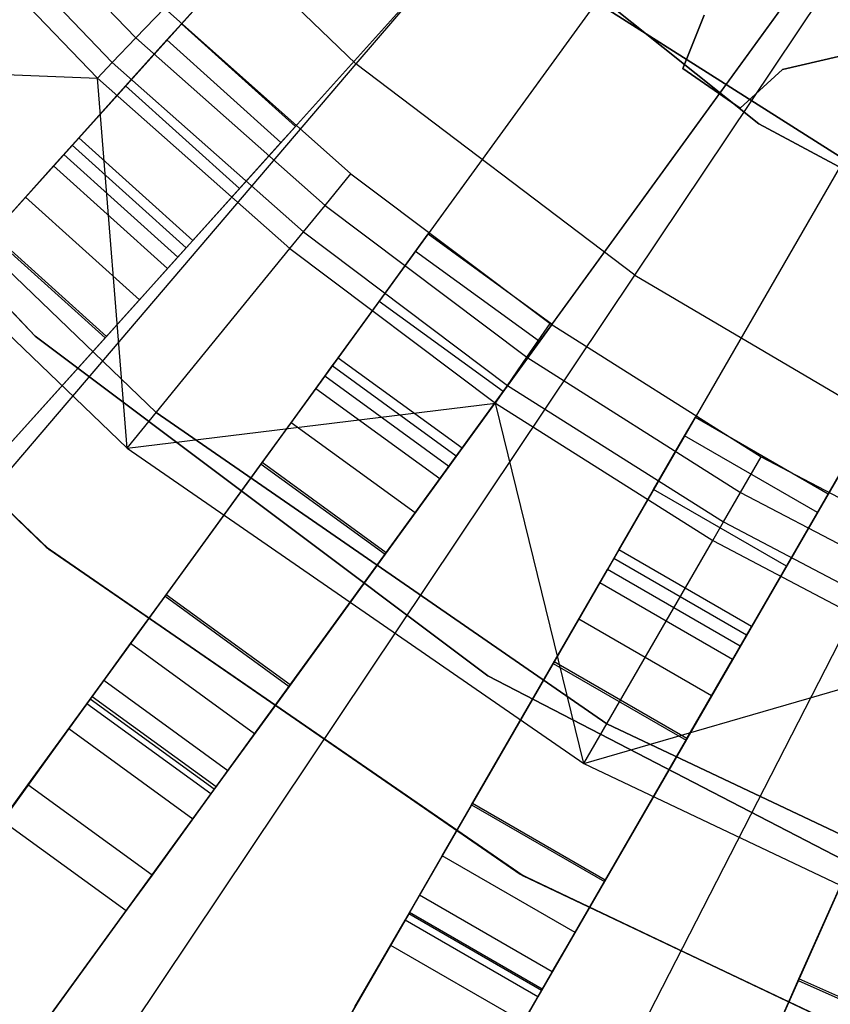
# Model space of a CAD drawing. Extents: x 0.4 to 55.5, y 0.4 to 55.5.
# Tile 14 of 103: x 25.7 to 26.5, y 24.8 to 25.7. Entities that reach past the tile are written whole.
import ezdxf

# ---------------------------------------------------------------- set-up
doc = ezdxf.new("R2010")
doc.units = 0
doc.header["$LTSCALE"] = 2.54
doc.layers.get('0').update_dxf_attribs({"color": 13, "linetype": 'CONTINUOUS'})

# ---------------------------------------------------------------- blocks, each defined once
blk = doc.blocks.new('M_STL')
at = {"color": 0}
for p, q in [((26.79378, 26.59991, 199.00516), (26.01244, 25.68443, 199.19047)), ((26.79378, 26.59991, 199.00516), (26.01244, 25.68443, 199.19047)), ((26.28524, 25.47776, 199.19047), (26.95502, 26.47776, 199.00516)), ((26.28524, 25.47776, 199.19047), (26.95502, 26.47776, 199.00516)), ((26.10359, 26.01443, 31.51999), (25.44109, 25.27864, 31.48426)), ((26.10359, 26.01443, 31.51999), (25.44109, 25.27864, 31.48426)), ((26.10209, 26.01277, 31.66998), (25.46492, 25.30511, 31.63639)), ((26.10209, 26.01277, 31.66998), (25.46492, 25.30511, 31.63639)), ((26.02085, 25.93351, 10.15513), (26.40666, 25.62584, 10.15513)), ((26.40666, 25.62584, 10.25513), (26.02085, 25.93351, 10.25513)), ((26.40666, 25.62584, 10.25513), (26.02085, 25.93351, 10.25513)), ((26.02085, 25.93351, 10.15513), (26.40666, 25.62584, 10.15513)), ((26.01244, 25.68443, 199.19047), (25.76548, 25.92137, 199.19047)), ((26.01244, 25.68443, 199.19047), (25.76548, 25.92137, 199.19047)), ((25.55256, 25.17827, 31.48426), (26.21506, 25.91406, 31.51999)), ((25.55256, 25.17827, 31.48426), (26.21506, 25.91406, 31.51999)), ((26.21357, 25.9124, 31.66998), (25.57639, 25.20474, 31.63639)), ((26.21357, 25.9124, 31.66998), (25.57639, 25.20474, 31.63639)), ((25.62598, 25.88802, 32.51066), (25.79718, 25.70978, 32.51066)), ((25.62598, 25.88802, 32.51066), (25.79718, 25.70978, 32.51066)), ((25.60098, 25.86587, 32.48682), (25.77404, 25.6857, 32.48682)), ((25.60098, 25.86587, 32.48682), (25.77404, 25.6857, 32.48682)), ((25.58525, 25.85194, 32.45158), (25.75948, 25.67054, 32.45158)), ((25.58525, 25.85194, 32.45158), (25.75948, 25.67054, 32.45158)), ((26.31306, 25.8347, 31.51999), (25.73159, 25.03438, 31.4843)), ((26.31306, 25.8347, 31.51999), (25.73159, 25.03438, 31.4843)), ((26.31174, 25.83289, 31.66998), (25.75251, 25.06318, 31.63643)), ((26.31174, 25.83289, 31.66998), (25.75251, 25.06318, 31.63643)), ((25.69865, 25.41806, 10.55513), (25.31668, 25.81834, 10.55513)), ((25.31668, 25.81834, 9.95513), (25.69865, 25.41806, 9.95513)), ((25.31668, 25.81834, 9.95513), (25.69865, 25.41806, 9.95513)), ((25.69865, 25.41806, 10.55513), (25.31668, 25.81834, 10.55513)), ((26.23016, 25.7558, 10.55513), (26.68549, 25.46718, 10.55513)), ((26.68549, 25.46718, 2.05513), (26.23016, 25.7558, 2.05513)), ((26.68549, 25.46718, 2.05513), (26.23016, 25.7558, 2.05513)), ((26.23016, 25.7558, 10.55513), (26.68549, 25.46718, 10.55513)), ((25.79718, 25.70978, 32.51066), (25.825, 25.73875, 32.51907)), ((25.79718, 25.70978, 32.51066), (25.825, 25.73875, 32.51907)), ((25.825, 25.73875, 32.51907), (26.00756, 25.57701, 32.51907)), ((25.825, 25.73875, 32.51907), (26.00756, 25.57701, 32.51907)), ((25.85294, 24.94621, 31.4843), (26.43441, 25.74653, 31.51999)), ((25.85294, 24.94621, 31.4843), (26.43441, 25.74653, 31.51999)), ((26.4331, 25.74473, 31.66998), (25.87386, 24.97501, 31.63643)), ((26.4331, 25.74473, 31.66998), (25.87386, 24.97501, 31.63643)), ((26.3323, 25.67975, 32.02907), (26.35307, 25.73201, 32.02907)), ((26.35307, 25.73201, 31.82907), (26.3323, 25.67975, 31.82907)), ((26.35307, 25.73201, 31.82907), (26.3323, 25.67975, 31.82907)), ((26.3323, 25.67975, 32.02907), (26.35307, 25.73201, 32.02907)), ((25.74137, 25.61214, 10.22519), (25.84174, 25.72361, 10.22519)), ((25.74137, 25.61214, 10.22519), (25.84174, 25.72361, 10.22519)), ((25.82753, 25.70782, 10.75484), (25.84174, 25.72361, 10.64886)), ((25.82753, 25.70782, 10.75484), (25.84174, 25.72361, 10.64886)), ((25.84174, 25.72361, 10.22519), (25.95321, 25.62324, 10.22519)), ((25.84174, 25.72361, 10.64886), (25.84174, 25.72361, 10.22519)), ((25.84174, 25.72361, 10.22519), (25.95321, 25.62324, 10.22519)), ((25.84174, 25.72361, 10.64886), (25.84174, 25.72361, 10.22519)), ((25.84174, 25.72361, 10.64886), (25.95321, 25.62324, 10.64886)), ((25.84174, 25.72361, 10.64886), (25.95321, 25.62324, 10.64886)), ((25.43046, 25.7148, 10.15513), (25.81696, 25.34357, 10.15513)), ((25.81696, 25.34357, 10.25513), (25.43046, 25.7148, 10.25513)), ((25.43046, 25.7148, 10.15513), (25.81696, 25.34357, 10.15513)), ((25.81696, 25.34357, 10.25513), (25.43046, 25.7148, 10.25513)), ((25.77404, 25.6857, 32.48682), (25.79718, 25.70978, 32.51066)), ((25.77404, 25.6857, 32.48682), (25.79718, 25.70978, 32.51066)), ((25.79718, 25.70978, 32.51066), (25.98216, 25.5459, 32.51066)), ((25.79718, 25.70978, 32.51066), (25.98216, 25.5459, 32.51066)), ((25.78709, 25.66292, 10.84444), (25.82753, 25.70782, 10.75484)), ((25.78709, 25.66292, 10.84444), (25.82753, 25.70782, 10.75484)), ((25.939, 25.60746, 10.75484), (25.82753, 25.70782, 10.75484)), ((25.939, 25.60746, 10.75484), (25.82753, 25.70782, 10.75484)), ((26.48458, 25.69151, 32.02907), (26.42974, 25.67905, 32.02907)), ((26.42974, 25.67905, 31.82907), (26.48458, 25.69151, 31.82907)), ((26.42974, 25.67905, 31.82907), (26.48458, 25.69151, 31.82907)), ((26.48458, 25.69151, 32.02907), (26.42974, 25.67905, 32.02907)), ((26.01244, 25.68443, 199.19047), (25.24305, 24.78295, 199.4703)), ((26.01244, 25.68443, 199.19047), (25.24305, 24.78295, 199.4703)), ((25.39678, 25.68496, 31.71907), (25.75948, 25.67054, 32.45158)), ((25.39678, 25.68496, 31.71907), (25.75948, 25.67054, 32.45158)), ((25.39678, 25.68496, 31.71907), (25.7885, 25.30871, 31.71907)), ((25.39678, 25.68496, 31.71907), (25.7885, 25.30871, 31.71907)), ((25.75948, 25.67054, 32.45158), (25.77404, 25.6857, 32.48682)), ((25.75948, 25.67054, 32.45158), (25.77404, 25.6857, 32.48682)), ((25.77404, 25.6857, 32.48682), (25.96104, 25.52003, 32.48682)), ((25.77404, 25.6857, 32.48682), (25.96104, 25.52003, 32.48682)), ((26.28524, 25.47776, 199.19047), (26.01244, 25.68443, 199.19047)), ((26.28524, 25.47776, 199.19047), (26.01244, 25.68443, 199.19047)), ((26.38822, 25.64113, 32.02907), (26.3323, 25.67975, 32.02907)), ((26.3323, 25.67975, 32.02907), (26.3323, 25.67975, 31.82907)), ((26.3323, 25.67975, 31.82907), (26.38822, 25.64113, 31.82907)), ((26.3323, 25.67975, 32.02907), (26.3323, 25.67975, 31.82907)), ((26.3323, 25.67975, 31.82907), (26.38822, 25.64113, 31.82907)), ((26.38822, 25.64113, 32.02907), (26.3323, 25.67975, 32.02907)), ((25.75948, 25.67054, 32.45158), (25.94775, 25.50376, 32.45158)), ((25.7885, 25.30871, 31.71907), (25.75948, 25.67054, 32.45158)), ((25.7885, 25.30871, 31.71907), (25.75948, 25.67054, 32.45158)), ((25.75948, 25.67054, 32.45158), (25.94775, 25.50376, 32.45158)), ((26.54016, 25.67785, 31.51999), (26.04636, 24.82257, 31.48439)), ((26.54016, 25.67785, 31.51999), (26.04636, 24.82257, 31.48439)), ((26.53905, 25.67592, 31.66998), (26.06414, 24.85336, 31.63652)), ((26.53905, 25.67592, 31.66998), (26.06414, 24.85336, 31.63652)), ((26.42974, 25.67905, 32.02907), (26.38822, 25.64113, 32.02907)), ((26.38822, 25.64113, 31.82907), (26.42974, 25.67905, 31.82907)), ((26.38822, 25.64113, 31.82907), (26.42974, 25.67905, 31.82907)), ((26.42974, 25.67905, 32.02907), (26.38822, 25.64113, 32.02907)), ((26.42974, 25.67905, 32.02907), (26.42974, 25.67905, 31.82907)), ((26.42974, 25.67905, 32.02907), (26.42974, 25.67905, 31.82907)), ((25.72667, 25.59581, 10.90383), (25.78709, 25.66292, 10.84444)), ((25.72667, 25.59581, 10.90383), (25.78709, 25.66292, 10.84444)), ((25.89856, 25.56254, 10.84444), (25.78709, 25.66292, 10.84444)), ((25.89856, 25.56254, 10.84444), (25.78709, 25.66292, 10.84444)), ((26.38822, 25.64113, 32.02907), (26.38822, 25.64113, 31.82907)), ((26.38822, 25.64113, 32.02907), (26.38822, 25.64113, 31.82907)), ((25.95321, 25.62324, 10.22519), (25.85284, 25.51177, 10.22519)), ((25.95321, 25.62324, 10.22519), (25.85284, 25.51177, 10.22519)), ((25.95321, 25.62324, 10.64886), (25.939, 25.60746, 10.75484)), ((25.95321, 25.62324, 10.64886), (25.939, 25.60746, 10.75484)), ((25.95321, 25.62324, 10.22519), (25.95321, 25.62324, 10.64886)), ((25.95321, 25.62324, 10.22519), (25.95321, 25.62324, 10.64886)), ((26.40666, 25.62584, 10.15513), (26.8412, 25.392, 10.15513)), ((26.8412, 25.392, 10.25513), (26.40666, 25.62584, 10.25513)), ((26.40666, 25.62584, 10.25513), (26.40666, 25.62584, 10.15513)), ((26.40666, 25.62584, 10.25513), (26.40666, 25.62584, 10.15513)), ((26.8412, 25.392, 10.25513), (26.40666, 25.62584, 10.25513)), ((26.40666, 25.62584, 10.15513), (26.8412, 25.392, 10.15513)), ((25.71653, 25.58455, 10.73776), (25.73491, 25.60496, 10.69703)), ((25.71653, 25.58455, 10.73776), (25.73491, 25.60496, 10.69703)), ((25.73491, 25.60496, 10.69703), (25.74137, 25.61214, 10.64886)), ((25.73491, 25.60496, 10.69703), (25.74137, 25.61214, 10.64886)), ((25.84638, 25.50459, 10.69703), (25.73491, 25.60496, 10.69703)), ((25.84638, 25.50459, 10.69703), (25.73491, 25.60496, 10.69703)), ((25.85284, 25.51177, 10.22519), (25.74137, 25.61214, 10.22519)), ((25.74137, 25.61214, 10.64886), (25.74137, 25.61214, 10.22519)), ((25.85284, 25.51177, 10.64886), (25.74137, 25.61214, 10.64886)), ((25.74137, 25.61214, 10.64886), (25.74137, 25.61214, 10.22519)), ((25.85284, 25.51177, 10.22519), (25.74137, 25.61214, 10.22519)), ((25.85284, 25.51177, 10.64886), (25.74137, 25.61214, 10.64886)), ((25.939, 25.60746, 10.75484), (25.89856, 25.56254, 10.84444)), ((25.939, 25.60746, 10.75484), (25.89856, 25.56254, 10.84444)), ((26.17627, 24.74757, 31.48439), (26.67007, 25.60285, 31.51999)), ((26.17627, 24.74757, 31.48439), (26.67007, 25.60285, 31.51999)), ((25.70945, 25.21189, 10.75513), (25.30322, 25.60207, 10.75513)), ((25.30322, 25.60207, 10.55513), (25.70945, 25.21189, 10.55513)), ((25.70945, 25.21189, 10.75513), (25.30322, 25.60207, 10.75513)), ((25.30322, 25.60207, 10.55513), (25.70945, 25.21189, 10.55513)), ((25.30546, 25.59955, 10.55513), (25.71206, 25.20975, 10.55513)), ((25.71206, 25.20975, 9.95513), (25.30546, 25.59955, 9.95513)), ((25.30546, 25.59955, 10.55513), (25.71206, 25.20975, 10.55513)), ((25.71206, 25.20975, 9.95513), (25.30546, 25.59955, 9.95513)), ((25.6556, 25.51688, 10.92385), (25.72667, 25.59581, 10.90383)), ((25.6556, 25.51688, 10.92385), (25.72667, 25.59581, 10.90383)), ((25.83814, 25.49544, 10.90383), (25.72667, 25.59581, 10.90383)), ((25.83814, 25.49544, 10.90383), (25.72667, 25.59581, 10.90383)), ((26.66895, 25.60092, 31.66998), (26.19405, 24.77836, 31.63652)), ((26.66895, 25.60092, 31.66998), (26.19405, 24.77836, 31.63652)), ((25.68906, 25.55405, 10.76476), (25.71653, 25.58455, 10.73776)), ((25.68906, 25.55405, 10.76476), (25.71653, 25.58455, 10.73776)), ((25.828, 25.48418, 10.73776), (25.71653, 25.58455, 10.73776)), ((25.828, 25.48418, 10.73776), (25.71653, 25.58455, 10.73776)), ((25.98216, 25.5459, 32.51066), (26.00756, 25.57701, 32.51907)), ((25.98216, 25.5459, 32.51066), (26.00756, 25.57701, 32.51907)), ((26.00756, 25.57701, 32.51907), (26.20255, 25.43049, 32.51907)), ((26.00756, 25.57701, 32.51907), (26.20255, 25.43049, 32.51907)), ((25.89856, 25.56254, 10.84444), (25.83814, 25.49544, 10.90383)), ((25.89856, 25.56254, 10.84444), (25.83814, 25.49544, 10.90383)), ((25.65676, 25.51817, 10.77386), (25.68906, 25.55405, 10.76476)), ((25.65676, 25.51817, 10.77386), (25.68906, 25.55405, 10.76476)), ((25.80053, 25.45368, 10.76476), (25.68906, 25.55405, 10.76476)), ((25.80053, 25.45368, 10.76476), (25.68906, 25.55405, 10.76476)), ((25.96104, 25.52003, 32.48682), (25.98216, 25.5459, 32.51066)), ((25.96104, 25.52003, 32.48682), (25.98216, 25.5459, 32.51066)), ((25.98216, 25.5459, 32.51066), (26.17973, 25.39744, 32.51066)), ((25.98216, 25.5459, 32.51066), (26.17973, 25.39744, 32.51066)), ((26.78242, 25.54561, 31.51999), (26.3817, 24.64558, 31.48452)), ((26.78242, 25.54561, 31.51999), (26.3817, 24.64558, 31.48452)), ((26.78151, 25.54357, 31.66998), (26.39615, 24.67802, 31.63664)), ((26.78151, 25.54357, 31.66998), (26.39615, 24.67802, 31.63664)), ((25.6556, 25.51688, 10.92385), (25.76707, 25.41651, 10.92385)), ((25.6556, 25.51688, 10.92385), (25.76707, 25.41651, 10.92385)), ((25.76823, 25.4178, 10.77386), (25.65676, 25.51817, 10.77386)), ((25.76823, 25.4178, 10.77386), (25.65676, 25.51817, 10.77386)), ((25.94775, 25.50376, 32.45158), (25.96104, 25.52003, 32.48682)), ((25.94775, 25.50376, 32.45158), (25.96104, 25.52003, 32.48682)), ((25.96104, 25.52003, 32.48682), (26.16076, 25.36995, 32.48682)), ((25.96104, 25.52003, 32.48682), (26.16076, 25.36995, 32.48682)), ((25.99487, 25.39675, 10.22519), (26.08304, 25.51811, 10.22519)), ((25.99487, 25.39675, 10.22519), (26.08304, 25.51811, 10.22519)), ((26.07055, 25.50092, 10.75484), (26.08304, 25.51811, 10.64886)), ((26.07055, 25.50092, 10.75484), (26.08304, 25.51811, 10.64886)), ((26.08304, 25.51811, 10.22519), (26.20439, 25.42994, 10.22519)), ((26.08304, 25.51811, 10.64886), (26.08304, 25.51811, 10.22519)), ((26.08304, 25.51811, 10.22519), (26.20439, 25.42994, 10.22519)), ((26.08304, 25.51811, 10.64886), (26.08304, 25.51811, 10.22519)), ((26.08304, 25.51811, 10.64886), (26.20439, 25.42994, 10.64886)), ((26.08304, 25.51811, 10.64886), (26.20439, 25.42994, 10.64886)), ((25.84638, 25.50459, 10.69703), (25.85284, 25.51177, 10.64886)), ((25.84638, 25.50459, 10.69703), (25.85284, 25.51177, 10.64886)), ((25.85284, 25.51177, 10.64886), (25.85284, 25.51177, 10.22519)), ((25.85284, 25.51177, 10.64886), (25.85284, 25.51177, 10.22519)), ((25.7885, 25.30871, 31.71907), (25.94775, 25.50376, 32.45158)), ((25.7885, 25.30871, 31.71907), (25.94775, 25.50376, 32.45158)), ((25.828, 25.48418, 10.73776), (25.84638, 25.50459, 10.69703)), ((25.828, 25.48418, 10.73776), (25.84638, 25.50459, 10.69703)), ((25.94775, 25.50376, 32.45158), (26.14882, 25.35266, 32.45158)), ((25.94775, 25.50376, 32.45158), (26.14882, 25.35266, 32.45158)), ((26.03503, 25.45203, 10.84444), (26.07055, 25.50092, 10.75484)), ((26.03503, 25.45203, 10.84444), (26.07055, 25.50092, 10.75484)), ((26.19191, 25.41275, 10.75484), (26.07055, 25.50092, 10.75484)), ((26.19191, 25.41275, 10.75484), (26.07055, 25.50092, 10.75484)), ((25.83814, 25.49544, 10.90383), (25.76707, 25.41651, 10.92385)), ((25.83814, 25.49544, 10.90383), (25.76707, 25.41651, 10.92385)), ((25.62571, 24.49306, 199.4703), (26.28524, 25.47776, 199.19047)), ((25.62571, 24.49306, 199.4703), (26.28524, 25.47776, 199.19047)), ((25.80053, 25.45368, 10.76476), (25.828, 25.48418, 10.73776)), ((25.80053, 25.45368, 10.76476), (25.828, 25.48418, 10.73776)), ((26.28524, 25.47776, 199.19047), (26.58019, 25.30417, 199.19047)), ((26.28524, 25.47776, 199.19047), (26.58019, 25.30417, 199.19047)), ((25.76823, 25.4178, 10.77386), (25.80053, 25.45368, 10.76476)), ((25.76823, 25.4178, 10.77386), (25.80053, 25.45368, 10.76476)), ((25.98196, 25.37898, 10.90383), (26.03503, 25.45203, 10.84444)), ((25.98196, 25.37898, 10.90383), (26.03503, 25.45203, 10.84444)), ((26.15638, 25.36386, 10.84444), (26.03503, 25.45203, 10.84444)), ((26.15638, 25.36386, 10.84444), (26.03503, 25.45203, 10.84444)), ((26.20439, 25.42994, 10.22519), (26.11622, 25.30858, 10.22519)), ((26.20439, 25.42994, 10.22519), (26.11622, 25.30858, 10.22519)), ((26.17973, 25.39744, 32.51066), (26.20255, 25.43049, 32.51907)), ((26.17973, 25.39744, 32.51066), (26.20255, 25.43049, 32.51907)), ((26.20439, 25.42994, 10.64886), (26.19191, 25.41275, 10.75484)), ((26.20439, 25.42994, 10.64886), (26.19191, 25.41275, 10.75484)), ((26.20255, 25.43049, 32.51907), (26.40869, 25.30013, 32.51907)), ((26.20255, 25.43049, 32.51907), (26.40869, 25.30013, 32.51907)), ((26.20439, 25.42994, 10.22519), (26.20439, 25.42994, 10.64886)), ((26.20439, 25.42994, 10.22519), (26.20439, 25.42994, 10.64886)), ((25.76707, 25.41651, 10.92385), (25.66017, 25.29778, 10.922)), ((25.76707, 25.41651, 10.92385), (25.66017, 25.29778, 10.922)), ((25.66133, 25.29907, 10.77201), (25.76823, 25.4178, 10.77386)), ((25.66133, 25.29907, 10.77201), (25.76823, 25.4178, 10.77386)), ((26.14128, 25.08611, 10.55513), (25.69865, 25.41806, 10.55513)), ((25.69865, 25.41806, 9.95513), (26.14128, 25.08611, 9.95513)), ((25.69865, 25.41806, 9.95513), (26.14128, 25.08611, 9.95513)), ((25.69865, 25.41806, 9.95513), (25.69865, 25.41806, 10.55513)), ((26.14128, 25.08611, 10.55513), (25.69865, 25.41806, 10.55513)), ((25.69865, 25.41806, 9.95513), (25.69865, 25.41806, 10.55513)), ((26.19191, 25.41275, 10.75484), (26.15638, 25.36386, 10.84444)), ((26.19191, 25.41275, 10.75484), (26.15638, 25.36386, 10.84444)), ((25.9892, 25.38894, 10.69703), (25.99487, 25.39675, 10.64886)), ((25.9892, 25.38894, 10.69703), (25.99487, 25.39675, 10.64886)), ((26.11622, 25.30858, 10.22519), (25.99487, 25.39675, 10.22519)), ((25.99487, 25.39675, 10.64886), (25.99487, 25.39675, 10.22519)), ((26.11622, 25.30858, 10.64886), (25.99487, 25.39675, 10.64886)), ((25.99487, 25.39675, 10.64886), (25.99487, 25.39675, 10.22519)), ((26.11622, 25.30858, 10.22519), (25.99487, 25.39675, 10.22519)), ((26.11622, 25.30858, 10.64886), (25.99487, 25.39675, 10.64886)), ((26.16076, 25.36995, 32.48682), (26.17973, 25.39744, 32.51066)), ((26.16076, 25.36995, 32.48682), (26.17973, 25.39744, 32.51066)), ((26.17973, 25.39744, 32.51066), (26.38861, 25.26535, 32.51066)), ((26.17973, 25.39744, 32.51066), (26.38861, 25.26535, 32.51066)), ((25.97305, 25.36672, 10.73776), (25.9892, 25.38894, 10.69703)), ((25.97305, 25.36672, 10.73776), (25.9892, 25.38894, 10.69703)), ((26.11055, 25.30078, 10.69703), (25.9892, 25.38894, 10.69703)), ((26.11055, 25.30078, 10.69703), (25.9892, 25.38894, 10.69703)), ((25.91953, 25.29305, 10.92385), (25.98196, 25.37898, 10.90383)), ((25.91953, 25.29305, 10.92385), (25.98196, 25.37898, 10.90383)), ((26.10331, 25.29081, 10.90383), (25.98196, 25.37898, 10.90383)), ((26.10331, 25.29081, 10.90383), (25.98196, 25.37898, 10.90383)), ((25.94892, 25.33351, 10.76476), (25.97305, 25.36672, 10.73776)), ((25.94892, 25.33351, 10.76476), (25.97305, 25.36672, 10.73776)), ((26.0944, 25.27855, 10.73776), (25.97305, 25.36672, 10.73776)), ((26.0944, 25.27855, 10.73776), (25.97305, 25.36672, 10.73776)), ((26.15638, 25.36386, 10.84444), (26.10331, 25.29081, 10.90383)), ((26.15638, 25.36386, 10.84444), (26.10331, 25.29081, 10.90383)), ((26.14882, 25.35266, 32.45158), (26.16076, 25.36995, 32.48682)), ((26.14882, 25.35266, 32.45158), (26.16076, 25.36995, 32.48682)), ((26.16076, 25.36995, 32.48682), (26.37191, 25.23643, 32.48682)), ((26.16076, 25.36995, 32.48682), (26.37191, 25.23643, 32.48682)), ((25.7885, 25.30871, 31.71907), (26.14882, 25.35266, 32.45158)), ((25.7885, 25.30871, 31.71907), (26.14882, 25.35266, 32.45158)), ((26.14882, 25.35266, 32.45158), (26.3614, 25.21823, 32.45158)), ((26.2355, 25.00017, 31.71907), (26.14882, 25.35266, 32.45158)), ((26.2355, 25.00017, 31.71907), (26.14882, 25.35266, 32.45158)), ((26.14882, 25.35266, 32.45158), (26.3614, 25.21823, 32.45158)), ((25.81696, 25.34357, 10.15513), (25.81696, 25.34357, 10.25513)), ((25.81696, 25.34357, 10.15513), (26.258, 25.03914, 10.15513)), ((26.258, 25.03914, 10.25513), (25.81696, 25.34357, 10.25513)), ((25.81696, 25.34357, 10.15513), (25.81696, 25.34357, 10.25513)), ((25.81696, 25.34357, 10.15513), (26.258, 25.03914, 10.15513)), ((26.258, 25.03914, 10.25513), (25.81696, 25.34357, 10.25513)), ((25.92055, 25.29446, 10.77386), (25.94892, 25.33351, 10.76476)), ((25.92055, 25.29446, 10.77386), (25.94892, 25.33351, 10.76476)), ((26.07028, 25.24535, 10.76476), (25.94892, 25.33351, 10.76476)), ((26.07028, 25.24535, 10.76476), (25.94892, 25.33351, 10.76476)), ((26.2695, 25.20905, 10.22519), (26.3445, 25.33895, 10.22519)), ((26.2695, 25.20905, 10.22519), (26.3445, 25.33895, 10.22519)), ((26.33388, 25.32056, 10.75484), (26.3445, 25.33895, 10.64886)), ((26.33388, 25.32056, 10.75484), (26.3445, 25.33895, 10.64886)), ((26.3445, 25.33895, 10.22519), (26.4744, 25.26395, 10.22519)), ((26.3445, 25.33895, 10.64886), (26.3445, 25.33895, 10.22519)), ((26.3445, 25.33895, 10.22519), (26.4744, 25.26395, 10.22519)), ((26.3445, 25.33895, 10.64886), (26.3445, 25.33895, 10.22519)), ((26.3445, 25.33895, 10.64886), (26.4744, 25.26395, 10.64886)), ((26.3445, 25.33895, 10.64886), (26.4744, 25.26395, 10.64886)), ((26.30366, 25.26822, 10.84444), (26.33388, 25.32056, 10.75484)), ((26.30366, 25.26822, 10.84444), (26.33388, 25.32056, 10.75484)), ((26.46378, 25.24556, 10.75484), (26.33388, 25.32056, 10.75484)), ((26.46378, 25.24556, 10.75484), (26.33388, 25.32056, 10.75484)), ((25.7885, 25.30871, 31.71907), (26.2355, 25.00017, 31.71907)), ((25.7885, 25.30871, 31.71907), (26.2355, 25.00017, 31.71907)), ((26.11055, 25.30078, 10.69703), (26.11622, 25.30858, 10.64886)), ((26.11055, 25.30078, 10.69703), (26.11622, 25.30858, 10.64886)), ((26.11622, 25.30858, 10.64886), (26.11622, 25.30858, 10.22519)), ((26.11622, 25.30858, 10.64886), (26.11622, 25.30858, 10.22519)), ((26.03944, 24.24955, 199.4703), (26.58019, 25.30417, 199.19047)), ((26.03944, 24.24955, 199.4703), (26.58019, 25.30417, 199.19047)), ((26.0944, 25.27855, 10.73776), (26.11055, 25.30078, 10.69703)), ((26.0944, 25.27855, 10.73776), (26.11055, 25.30078, 10.69703)), ((26.38861, 25.26535, 32.51066), (26.40869, 25.30013, 32.51907)), ((26.38861, 25.26535, 32.51066), (26.40869, 25.30013, 32.51907)), ((26.40869, 25.30013, 32.51907), (26.62465, 25.18678, 32.51907)), ((26.40869, 25.30013, 32.51907), (26.62465, 25.18678, 32.51907)), ((25.82562, 25.1638, 10.922), (25.91953, 25.29305, 10.92385)), ((25.82562, 25.1638, 10.922), (25.91953, 25.29305, 10.92385)), ((25.82664, 25.1652, 10.77201), (25.92055, 25.29446, 10.77386)), ((25.82664, 25.1652, 10.77201), (25.92055, 25.29446, 10.77386)), ((25.91953, 25.29305, 10.92385), (26.04088, 25.20489, 10.92385)), ((25.91953, 25.29305, 10.92385), (26.04088, 25.20489, 10.92385)), ((26.0419, 25.20629, 10.77386), (25.92055, 25.29446, 10.77386)), ((26.0419, 25.20629, 10.77386), (25.92055, 25.29446, 10.77386)), ((26.10331, 25.29081, 10.90383), (26.04088, 25.20489, 10.92385)), ((26.10331, 25.29081, 10.90383), (26.04088, 25.20489, 10.92385)), ((26.07028, 25.24535, 10.76476), (26.0944, 25.27855, 10.73776)), ((26.07028, 25.24535, 10.76476), (26.0944, 25.27855, 10.73776)), ((26.25851, 25.19002, 10.90383), (26.30366, 25.26822, 10.84444)), ((26.25851, 25.19002, 10.90383), (26.30366, 25.26822, 10.84444)), ((26.43356, 25.19322, 10.84444), (26.30366, 25.26822, 10.84444)), ((26.43356, 25.19322, 10.84444), (26.30366, 25.26822, 10.84444)), ((26.37191, 25.23643, 32.48682), (26.38861, 25.26535, 32.51066)), ((26.37191, 25.23643, 32.48682), (26.38861, 25.26535, 32.51066)), ((26.38861, 25.26535, 32.51066), (26.60744, 25.1505, 32.51066)), ((26.38861, 25.26535, 32.51066), (26.60744, 25.1505, 32.51066)), ((26.4744, 25.26395, 10.22519), (26.3994, 25.13405, 10.22519)), ((26.4744, 25.26395, 10.22519), (26.3994, 25.13405, 10.22519)), ((26.4744, 25.26395, 10.64886), (26.46378, 25.24556, 10.75484)), ((26.4744, 25.26395, 10.64886), (26.46378, 25.24556, 10.75484)), ((26.4744, 25.26395, 10.22519), (26.4744, 25.26395, 10.64886)), ((26.4744, 25.26395, 10.22519), (26.4744, 25.26395, 10.64886)), ((26.0419, 25.20629, 10.77386), (26.07028, 25.24535, 10.76476)), ((26.0419, 25.20629, 10.77386), (26.07028, 25.24535, 10.76476)), ((26.46378, 25.24556, 10.75484), (26.43356, 25.19322, 10.84444)), ((26.46378, 25.24556, 10.75484), (26.43356, 25.19322, 10.84444)), ((26.3614, 25.21823, 32.45158), (26.37191, 25.23643, 32.48682)), ((26.3614, 25.21823, 32.45158), (26.37191, 25.23643, 32.48682)), ((26.37191, 25.23643, 32.48682), (26.59312, 25.12033, 32.48682)), ((26.37191, 25.23643, 32.48682), (26.59312, 25.12033, 32.48682)), ((26.2355, 25.00017, 31.71907), (26.3614, 25.21823, 32.45158)), ((26.2355, 25.00017, 31.71907), (26.3614, 25.21823, 32.45158)), ((26.3614, 25.21823, 32.45158), (26.58411, 25.10135, 32.45158)), ((26.3614, 25.21823, 32.45158), (26.58411, 25.10135, 32.45158)), ((26.173, 24.89191, 10.75513), (25.70945, 25.21189, 10.75513)), ((25.70945, 25.21189, 10.75513), (25.70945, 25.21189, 10.55513)), ((25.70945, 25.21189, 10.55513), (26.173, 24.89191, 10.55513)), ((25.70945, 25.21189, 10.75513), (25.70945, 25.21189, 10.55513)), ((26.173, 24.89191, 10.75513), (25.70945, 25.21189, 10.75513)), ((25.70945, 25.21189, 10.55513), (26.173, 24.89191, 10.55513)), ((25.71206, 25.20975, 10.55513), (26.17593, 24.89023, 10.55513)), ((26.17593, 24.89023, 9.95513), (25.71206, 25.20975, 9.95513)), ((25.71206, 25.20975, 10.55513), (26.17593, 24.89023, 10.55513)), ((25.71206, 25.20975, 10.55513), (25.71206, 25.20975, 9.95513)), ((26.17593, 24.89023, 9.95513), (25.71206, 25.20975, 9.95513)), ((25.71206, 25.20975, 10.55513), (25.71206, 25.20975, 9.95513)), ((26.26467, 25.20069, 10.69703), (26.2695, 25.20905, 10.64886)), ((26.26467, 25.20069, 10.69703), (26.2695, 25.20905, 10.64886)), ((26.3994, 25.13405, 10.22519), (26.2695, 25.20905, 10.22519)), ((26.2695, 25.20905, 10.64886), (26.2695, 25.20905, 10.22519)), ((26.3994, 25.13405, 10.64886), (26.2695, 25.20905, 10.64886)), ((26.2695, 25.20905, 10.64886), (26.2695, 25.20905, 10.22519)), ((26.3994, 25.13405, 10.22519), (26.2695, 25.20905, 10.22519)), ((26.3994, 25.13405, 10.64886), (26.2695, 25.20905, 10.64886)), ((26.04088, 25.20489, 10.92385), (25.94697, 25.07563, 10.922)), ((26.04088, 25.20489, 10.92385), (25.94697, 25.07563, 10.922)), ((25.94799, 25.07703, 10.77201), (26.0419, 25.20629, 10.77386)), ((25.94799, 25.07703, 10.77201), (26.0419, 25.20629, 10.77386)), ((26.25093, 25.1769, 10.73776), (26.26467, 25.20069, 10.69703)), ((26.25093, 25.1769, 10.73776), (26.26467, 25.20069, 10.69703)), ((26.39457, 25.12569, 10.69703), (26.26467, 25.20069, 10.69703)), ((26.39457, 25.12569, 10.69703), (26.26467, 25.20069, 10.69703)), ((26.20541, 25.09804, 10.92385), (26.25851, 25.19002, 10.90383)), ((26.20541, 25.09804, 10.92385), (26.25851, 25.19002, 10.90383)), ((26.38842, 25.11502, 10.90383), (26.25851, 25.19002, 10.90383)), ((26.38842, 25.11502, 10.90383), (26.25851, 25.19002, 10.90383)), ((26.43356, 25.19322, 10.84444), (26.38842, 25.11502, 10.90383)), ((26.43356, 25.19322, 10.84444), (26.38842, 25.11502, 10.90383)), ((26.23041, 25.14135, 10.76476), (26.25093, 25.1769, 10.73776)), ((26.23041, 25.14135, 10.76476), (26.25093, 25.1769, 10.73776)), ((26.38084, 25.1019, 10.73776), (26.25093, 25.1769, 10.73776)), ((26.38084, 25.1019, 10.73776), (26.25093, 25.1769, 10.73776)), ((25.74923, 25.05866, 10.88764), (25.82562, 25.1638, 10.922)), ((25.74923, 25.05866, 10.88764), (25.82562, 25.1638, 10.922)), ((25.79192, 25.11741, 10.75639), (25.82664, 25.1652, 10.77201)), ((25.79192, 25.11741, 10.75639), (25.82664, 25.1652, 10.77201)), ((25.82562, 25.1638, 10.922), (25.94697, 25.07563, 10.922)), ((25.82562, 25.1638, 10.922), (25.94697, 25.07563, 10.922)), ((25.94799, 25.07703, 10.77201), (25.82664, 25.1652, 10.77201)), ((25.94799, 25.07703, 10.77201), (25.82664, 25.1652, 10.77201)), ((26.20627, 25.09954, 10.77386), (26.23041, 25.14135, 10.76476)), ((26.20627, 25.09954, 10.77386), (26.23041, 25.14135, 10.76476)), ((26.36032, 25.06635, 10.76476), (26.23041, 25.14135, 10.76476)), ((26.36032, 25.06635, 10.76476), (26.23041, 25.14135, 10.76476)), ((26.39457, 25.12569, 10.69703), (26.3994, 25.13405, 10.64886)), ((26.39457, 25.12569, 10.69703), (26.3994, 25.13405, 10.64886)), ((26.3994, 25.13405, 10.64886), (26.3994, 25.13405, 10.22519)), ((26.3994, 25.13405, 10.64886), (26.3994, 25.13405, 10.22519)), ((26.38084, 25.1019, 10.73776), (26.39457, 25.12569, 10.69703)), ((26.38084, 25.1019, 10.73776), (26.39457, 25.12569, 10.69703)), ((25.7657, 25.08132, 10.71464), (25.79192, 25.11741, 10.75639)), ((25.7657, 25.08132, 10.71464), (25.79192, 25.11741, 10.75639)), ((25.91327, 25.02924, 10.75639), (25.79192, 25.11741, 10.75639)), ((25.91327, 25.02924, 10.75639), (25.79192, 25.11741, 10.75639)), ((26.38842, 25.11502, 10.90383), (26.33531, 25.02304, 10.92385)), ((26.38842, 25.11502, 10.90383), (26.33531, 25.02304, 10.92385)), ((26.12552, 24.95968, 10.922), (26.20541, 25.09804, 10.92385)), ((26.12552, 24.95968, 10.922), (26.20541, 25.09804, 10.92385)), ((26.12639, 24.96118, 10.77201), (26.20627, 25.09954, 10.77386)), ((26.12639, 24.96118, 10.77201), (26.20627, 25.09954, 10.77386)), ((26.20541, 25.09804, 10.92385), (26.33531, 25.02304, 10.92385)), ((26.20541, 25.09804, 10.92385), (26.33531, 25.02304, 10.92385)), ((26.33618, 25.02454, 10.77386), (26.20627, 25.09954, 10.77386)), ((26.33618, 25.02454, 10.77386), (26.20627, 25.09954, 10.77386)), ((26.2355, 25.00017, 31.71907), (26.58411, 25.10135, 32.45158)), ((26.2355, 25.00017, 31.71907), (26.58411, 25.10135, 32.45158)), ((26.36032, 25.06635, 10.76476), (26.38084, 25.1019, 10.73776)), ((26.36032, 25.06635, 10.76476), (26.38084, 25.1019, 10.73776)), ((26.63252, 24.83154, 10.55513), (26.14128, 25.08611, 10.55513)), ((26.14128, 25.08611, 9.95513), (26.63252, 24.83154, 9.95513)), ((26.14128, 25.08611, 9.95513), (26.63252, 24.83154, 9.95513)), ((26.14128, 25.08611, 9.95513), (26.14128, 25.08611, 10.55513)), ((26.63252, 24.83154, 10.55513), (26.14128, 25.08611, 10.55513)), ((26.14128, 25.08611, 9.95513), (26.14128, 25.08611, 10.55513)), ((25.75424, 25.06555, 10.65673), (25.7657, 25.08132, 10.71464)), ((25.75424, 25.06555, 10.65673), (25.7657, 25.08132, 10.71464)), ((25.88705, 24.99315, 10.71464), (25.7657, 25.08132, 10.71464)), ((25.88705, 24.99315, 10.71464), (25.7657, 25.08132, 10.71464)), ((25.94697, 25.07563, 10.922), (25.87058, 24.97049, 10.88764)), ((25.94697, 25.07563, 10.922), (25.87058, 24.97049, 10.88764)), ((25.91327, 25.02924, 10.75639), (25.94799, 25.07703, 10.77201)), ((25.91327, 25.02924, 10.75639), (25.94799, 25.07703, 10.77201)), ((25.3757, 24.54454, 2.39591), (25.75424, 25.06555, 10.65673)), ((25.3757, 24.54454, 2.39591), (25.75424, 25.06555, 10.65673)), ((25.87559, 24.97738, 10.65673), (25.75424, 25.06555, 10.65673)), ((25.87559, 24.97738, 10.65673), (25.75424, 25.06555, 10.65673)), ((26.33618, 25.02454, 10.77386), (26.36032, 25.06635, 10.76476)), ((26.33618, 25.02454, 10.77386), (26.36032, 25.06635, 10.76476)), ((25.75251, 25.06318, 31.63643), (23.93946, 22.56773, 31.3576)), ((25.75251, 25.06318, 31.63643), (23.93946, 22.56773, 31.3576)), ((25.69154, 24.97926, 10.79579), (25.74923, 25.05866, 10.88764)), ((25.69154, 24.97926, 10.79579), (25.74923, 25.05866, 10.88764)), ((25.87058, 24.97049, 10.88764), (25.74923, 25.05866, 10.88764)), ((25.87058, 24.97049, 10.88764), (25.74923, 25.05866, 10.88764)), ((25.87386, 24.97501, 31.63643), (25.75251, 25.06318, 31.63643)), ((25.87386, 24.97501, 31.63643), (25.75251, 25.06318, 31.63643)), ((26.258, 25.03914, 10.15513), (26.258, 25.03914, 10.25513)), ((26.258, 25.03914, 10.15513), (26.74217, 24.8094, 10.15513)), ((26.74217, 24.8094, 10.25513), (26.258, 25.03914, 10.25513)), ((26.258, 25.03914, 10.15513), (26.258, 25.03914, 10.25513)), ((26.258, 25.03914, 10.15513), (26.74217, 24.8094, 10.15513)), ((26.74217, 24.8094, 10.25513), (26.258, 25.03914, 10.25513)), ((25.73159, 25.03438, 31.4843), (23.91684, 22.53658, 31.20174)), ((25.73159, 25.03438, 31.4843), (23.91684, 22.53658, 31.20174)), ((25.73159, 25.03438, 31.4843), (25.85294, 24.94621, 31.4843)), ((25.73159, 25.03438, 31.4843), (25.85294, 24.94621, 31.4843)), ((25.88705, 24.99315, 10.71464), (25.91327, 25.02924, 10.75639)), ((25.88705, 24.99315, 10.71464), (25.91327, 25.02924, 10.75639)), ((26.33531, 25.02304, 10.92385), (26.25543, 24.88468, 10.922)), ((26.33531, 25.02304, 10.92385), (26.25543, 24.88468, 10.922)), ((26.2563, 24.88618, 10.77201), (26.33618, 25.02454, 10.77386)), ((26.2563, 24.88618, 10.77201), (26.33618, 25.02454, 10.77386)), ((26.2355, 25.00017, 31.71907), (26.72621, 24.76732, 31.71907)), ((26.2355, 25.00017, 31.71907), (26.72621, 24.76732, 31.71907)), ((25.87559, 24.97738, 10.65673), (25.88705, 24.99315, 10.71464)), ((25.87559, 24.97738, 10.65673), (25.88705, 24.99315, 10.71464)), ((25.49706, 24.45637, 2.39591), (25.87559, 24.97738, 10.65673)), ((25.49706, 24.45637, 2.39591), (25.87559, 24.97738, 10.65673)), ((25.66634, 24.94456, 10.66839), (25.69154, 24.97926, 10.79579)), ((25.66634, 24.94456, 10.66839), (25.69154, 24.97926, 10.79579)), ((25.8129, 24.89109, 10.79579), (25.69154, 24.97926, 10.79579)), ((25.8129, 24.89109, 10.79579), (25.69154, 24.97926, 10.79579)), ((25.87386, 24.97501, 31.63643), (24.06082, 22.47956, 31.3576)), ((25.87386, 24.97501, 31.63643), (24.06082, 22.47956, 31.3576)), ((25.87058, 24.97049, 10.88764), (25.8129, 24.89109, 10.79579)), ((25.87058, 24.97049, 10.88764), (25.8129, 24.89109, 10.79579)), ((26.06054, 24.84713, 10.88764), (26.12552, 24.95968, 10.922)), ((26.06054, 24.84713, 10.88764), (26.12552, 24.95968, 10.922)), ((26.09685, 24.91002, 10.75639), (26.12639, 24.96118, 10.77201)), ((26.09685, 24.91002, 10.75639), (26.12639, 24.96118, 10.77201)), ((26.12552, 24.95968, 10.922), (26.25543, 24.88468, 10.922)), ((26.12552, 24.95968, 10.922), (26.25543, 24.88468, 10.922)), ((26.2563, 24.88618, 10.77201), (26.12639, 24.96118, 10.77201)), ((26.2563, 24.88618, 10.77201), (26.12639, 24.96118, 10.77201)), ((24.03819, 22.44842, 31.20174), (25.85294, 24.94621, 31.4843)), ((24.03819, 22.44842, 31.20174), (25.85294, 24.94621, 31.4843)), ((25.66634, 24.94456, 10.66839), (25.78769, 24.8564, 10.66839)), ((25.66634, 24.94456, 10.66839), (25.78769, 24.8564, 10.66839)), ((26.44512, 24.78802, 10.922), (26.51011, 24.93398, 10.92385)), ((26.44512, 24.78802, 10.922), (26.51011, 24.93398, 10.92385)), ((26.44583, 24.78961, 10.77201), (26.51081, 24.93556, 10.77386)), ((26.44583, 24.78961, 10.77201), (26.51081, 24.93556, 10.77386)), ((26.07455, 24.87139, 10.71464), (26.09685, 24.91002, 10.75639)), ((26.07455, 24.87139, 10.71464), (26.09685, 24.91002, 10.75639)), ((26.22676, 24.83502, 10.75639), (26.09685, 24.91002, 10.75639)), ((26.22676, 24.83502, 10.75639), (26.09685, 24.91002, 10.75639)), ((25.8129, 24.89109, 10.79579), (25.78769, 24.8564, 10.66839)), ((25.8129, 24.89109, 10.79579), (25.78769, 24.8564, 10.66839)), ((26.68188, 24.65045, 10.75513), (26.173, 24.89191, 10.75513)), ((26.173, 24.89191, 10.75513), (26.173, 24.89191, 10.55513)), ((26.173, 24.89191, 10.55513), (26.68188, 24.65045, 10.55513)), ((26.173, 24.89191, 10.75513), (26.173, 24.89191, 10.55513)), ((26.68188, 24.65045, 10.75513), (26.173, 24.89191, 10.75513)), ((26.173, 24.89191, 10.55513), (26.68188, 24.65045, 10.55513)), ((26.17593, 24.89023, 10.55513), (26.68504, 24.64925, 10.55513)), ((26.68504, 24.64925, 9.95513), (26.17593, 24.89023, 9.95513)), ((26.17593, 24.89023, 10.55513), (26.68504, 24.64925, 10.55513)), ((26.17593, 24.89023, 10.55513), (26.17593, 24.89023, 9.95513)), ((26.68504, 24.64925, 9.95513), (26.17593, 24.89023, 9.95513)), ((26.17593, 24.89023, 10.55513), (26.17593, 24.89023, 9.95513)), ((26.25543, 24.88468, 10.922), (26.19045, 24.77213, 10.88764)), ((26.25543, 24.88468, 10.922), (26.19045, 24.77213, 10.88764)), ((26.22676, 24.83502, 10.75639), (26.2563, 24.88618, 10.77201)), ((26.22676, 24.83502, 10.75639), (26.2563, 24.88618, 10.77201)), ((26.0648, 24.85451, 10.65673), (26.07455, 24.87139, 10.71464)), ((26.0648, 24.85451, 10.65673), (26.07455, 24.87139, 10.71464)), ((26.20445, 24.79639, 10.71464), (26.07455, 24.87139, 10.71464)), ((26.20445, 24.79639, 10.71464), (26.07455, 24.87139, 10.71464)), ((26.06414, 24.85336, 31.63652), (24.52224, 22.18271, 31.35789)), ((26.06414, 24.85336, 31.63652), (24.52224, 22.18271, 31.35789)), ((25.78769, 24.8564, 10.66839), (25.40915, 24.33539, 2.40757)), ((25.78769, 24.8564, 10.66839), (25.40915, 24.33539, 2.40757)), ((25.7428, 24.29678, 2.39591), (26.0648, 24.85451, 10.65673)), ((25.7428, 24.29678, 2.39591), (26.0648, 24.85451, 10.65673)), ((26.19405, 24.77836, 31.63652), (26.06414, 24.85336, 31.63652)), ((26.19405, 24.77836, 31.63652), (26.06414, 24.85336, 31.63652)), ((26.19471, 24.77951, 10.65673), (26.0648, 24.85451, 10.65673)), ((26.19471, 24.77951, 10.65673), (26.0648, 24.85451, 10.65673)), ((26.01147, 24.76213, 10.79579), (26.06054, 24.84713, 10.88764)), ((26.01147, 24.76213, 10.79579), (26.06054, 24.84713, 10.88764)), ((26.19045, 24.77213, 10.88764), (26.06054, 24.84713, 10.88764)), ((26.19045, 24.77213, 10.88764), (26.06054, 24.84713, 10.88764)), ((26.20445, 24.79639, 10.71464), (26.22676, 24.83502, 10.75639)), ((26.20445, 24.79639, 10.71464), (26.22676, 24.83502, 10.75639)), ((26.04636, 24.82257, 31.48439), (24.50302, 22.14941, 31.20204)), ((26.04636, 24.82257, 31.48439), (24.50302, 22.14941, 31.20204)), ((26.04636, 24.82257, 31.48439), (26.17627, 24.74757, 31.48439)), ((26.04636, 24.82257, 31.48439), (26.17627, 24.74757, 31.48439)), ((26.19471, 24.77951, 10.65673), (26.20445, 24.79639, 10.71464)), ((26.19471, 24.77951, 10.65673), (26.20445, 24.79639, 10.71464)), ((26.39226, 24.6693, 10.88764), (26.44512, 24.78802, 10.922)), ((26.39226, 24.6693, 10.88764), (26.44512, 24.78802, 10.922)), ((26.4218, 24.73564, 10.75639), (26.44583, 24.78961, 10.77201)), ((26.4218, 24.73564, 10.75639), (26.44583, 24.78961, 10.77201)), ((26.44512, 24.78802, 10.922), (26.58215, 24.72701, 10.922)), ((26.44512, 24.78802, 10.922), (26.58215, 24.72701, 10.922)), ((26.58286, 24.7286, 10.77201), (26.44583, 24.78961, 10.77201)), ((26.58286, 24.7286, 10.77201), (26.44583, 24.78961, 10.77201)), ((26.19405, 24.77836, 31.63652), (24.65214, 22.10771, 31.35789)), ((26.19405, 24.77836, 31.63652), (24.65214, 22.10771, 31.35789)), ((25.87271, 24.22178, 2.39591), (26.19471, 24.77951, 10.65673)), ((25.87271, 24.22178, 2.39591), (26.19471, 24.77951, 10.65673)), ((26.19045, 24.77213, 10.88764), (26.14138, 24.68713, 10.79579)), ((26.19045, 24.77213, 10.88764), (26.14138, 24.68713, 10.79579))]:
    blk.add_line(p, q, dxfattribs=at)

msp = doc.modelspace()

# ---------------------------------------------------------------- block references
at = {"color": 0}
msp.add_blockref('M_STL', (0, 0), dxfattribs=at)

doc.saveas('drawing.dxf')
